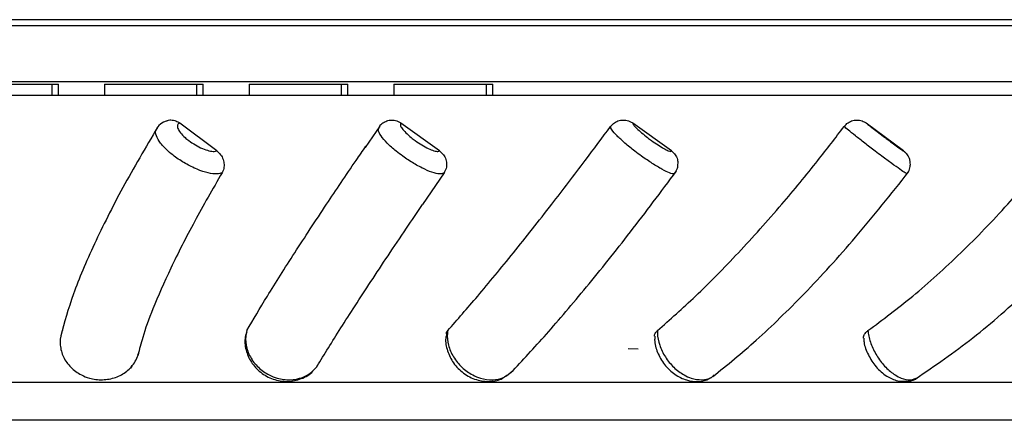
# Model space of a CAD drawing. Header units: millimetres. Extents: x 69 to 135, y 39 to 174.
# Tile 195 of 199: x 87.57 to 90.66, y 172.61 to 173.87. Entities that reach past the tile are written whole.
import ezdxf

# ---------------------------------------------------------------- set-up
doc = ezdxf.new("R2010")
doc.units = ezdxf.units.MM
doc.styles.add('SLDTEXTSTYLE0', font='TXT', dxfattribs={"width": 0.75})
doc.dimstyles.new('SLDDIMSTYLE0', dxfattribs={"dimtxt": 3.5, "dimasz": 3.302, "dimexe": 0, "dimexo": 0.0625, "dimgap": 0.875, "dimtad": 1, "dimdec": 0, "dimlfac": 20, "dimrnd": 1e-09, "dimzin": 12, "dimdsep": 46, "dimtxsty": 'SLDTEXTSTYLE0', "dimsah": 1, "dimcen": 0.09, "dimadec": 0, "dimazin": 3, "dimtfac": 1, "dimtdec": 0, "dimtofl": 0, "dimtmove": 0, "dimatfit": 3, "dimfxl": 0, "dimfrac": 2, "dimtolj": 1, "dimtzin": 12, "dimarcsym": 0})

# ---------------------------------------------------------------- blocks, each defined once
blk = doc.blocks.new('_D')
at = {"color": 7, "linetype": 'Continuous', "lineweight": 18}
for p, q in [((93.4827, 173.872), (135.2794, 173.872)), ((134.2794, 105.8002), (134.2794, 173.872)), ((90.7452, 105.8002), (135.2794, 105.8002))]:
    blk.add_line(p, q, dxfattribs=at)
for points in [[(134.2794, 173.872), (133.7714, 170.57), (134.7874, 170.57)], [(134.2794, 105.8002), (134.7874, 109.1022), (133.7714, 109.1022)]]:
    blk.add_solid(points, dxfattribs=at)
at = {"color": 7, "linetype": 'Continuous', "lineweight": 18, "insert": (129.7677, 135.8804), "char_height": 3.5, "attachment_point": 1, "rotation": 90, "style": 'SLDTEXTSTYLE0'}
blk.add_mtext('1361', dxfattribs=at)

msp = doc.modelspace()

# ---------------------------------------------------------------- linework, layer by layer
at = {"color": 7, "linetype": 'Continuous', "lineweight": 25}
for p, q in [((92.36689, 173.85302), (86.77933, 173.85302)), ((92.37121, 173.87203), (86.78364, 173.87203)), ((92.47778, 173.67703), (86.69172, 173.67703)), ((87.51982, 173.67005), (87.67206, 173.67005)), ((87.67206, 173.6358), (87.67206, 173.67005)), ((87.67206, 173.67005), (87.69204, 173.67005)), ((87.69204, 173.6358), (87.69204, 173.67005)), ((87.8365, 173.67005), (87.8365, 173.6358)), ((87.8365, 173.67005), (87.97425, 173.67005)), ((87.97425, 173.67005), (88.1265, 173.67005)), ((88.1265, 173.6358), (88.1265, 173.67005)), ((88.1265, 173.67005), (88.14647, 173.67005)), ((88.14647, 173.6358), (88.14647, 173.67005)), ((88.29093, 173.67005), (88.29093, 173.6358)), ((88.29093, 173.67005), (88.42869, 173.67005)), ((88.42869, 173.67005), (88.58093, 173.67005)), ((88.58093, 173.6358), (88.58093, 173.67005)), ((88.58093, 173.67005), (88.6009, 173.67005)), ((88.6009, 173.6358), (88.6009, 173.67005)), ((88.74536, 173.67005), (88.74536, 173.6358)), ((88.74536, 173.67005), (88.88312, 173.67005)), ((88.88312, 173.67005), (89.03536, 173.67005)), ((89.03536, 173.6358), (89.03536, 173.67005)), ((89.03536, 173.67005), (89.05533, 173.67005)), ((89.05533, 173.6358), (89.05533, 173.67005)), ((85.88316, 173.63554), (89.4459, 173.63554)), ((85.92316, 173.6358), (89.4479, 173.6358)), ((89.4459, 173.63554), (93.38316, 173.63554)), ((89.4479, 173.6358), (93.34316, 173.6358)), ((88.18938, 173.46038), (88.07317, 173.54778)), ((88.70058, 173.53864), (88.65476, 173.47117)), ((88.88858, 173.46038), (88.76741, 173.54778)), ((89.61638, 173.46038), (89.49493, 173.54778)), ((90.34484, 173.46038), (90.22776, 173.54778)), ((88.6979, 173.53123), (88.6999, 173.53723)), ((88.90265, 173.39228), (88.83499, 173.29275)), ((87.94167, 172.81967), (87.94427, 172.82878)), ((89.51219, 172.83902), (89.48043, 172.83978)), ((88.50177, 172.78268), (88.50609, 172.78992)), ((86.58316, 172.73554), (89.48086, 172.73554)), ((89.48086, 172.73554), (92.68316, 172.73554)), ((86.81036, 172.61709), (92.45596, 172.61709))]:
    msp.add_line(p, q, dxfattribs=at)
at = {"color": 7, "linetype": 'Continuous', "lineweight": 25, "flags": 128}
msp.add_lwpolyline([(87.92037, 172.78268), (87.91888, 172.77915), (87.91856, 172.77876)], dxfattribs=at)
at = {"color": 7, "linetype": 'Continuous', "lineweight": 25}
for points, knots in [([(88.03285, 173.55413), (88.02925, 173.55312), (88.0185, 173.5501), (88.00618, 173.54043), (88.0017, 173.53086), (88.00056, 173.52843)], [0, 0, 0, 0, 0.2727139, 0.8153708, 1, 1, 1, 1]), ([(88.03255, 173.55483), (88.03314, 173.55515), (88.0382, 173.55787), (88.04953, 173.55786), (88.06295, 173.55474), (88.07027, 173.54975), (88.07317, 173.54778)], [0, 0, 0, 0, 0.0474017, 0.406646, 0.765801, 1, 1, 1, 1]), ([(88.07317, 173.54778), (88.07299, 173.54771), (88.06946, 173.54641), (88.06501, 173.54201), (88.06597, 173.53134), (88.07427, 173.51757), (88.08717, 173.50416), (88.10333, 173.49097), (88.122, 173.47862), (88.14434, 173.46737), (88.16509, 173.46031), (88.18056, 173.45815), (88.18684, 173.45974), (88.18938, 173.46038)], [0, 0, 0, 0, 0.0056921, 0.1126568, 0.2196144, 0.3265254, 0.4333656, 0.5001905, 0.6069362, 0.7136832, 0.8204547, 0.9272956, 1, 1, 1, 1]), ([(88.71435, 173.55008), (88.70934, 173.54715), (88.70246, 173.54314), (88.69904, 173.53611), (88.69811, 173.53419)], [0, 0, 0, 0, 0.7273793, 1, 1, 1, 1]), ([(88.71428, 173.5502), (88.71808, 173.55232), (88.72664, 173.5571), (88.74223, 173.55809), (88.75664, 173.55471), (88.76436, 173.54974), (88.76741, 173.54778)], [0, 0, 0, 0, 0.231527, 0.5213321, 0.8110715, 1, 1, 1, 1]), ([(88.76741, 173.54778), (88.76732, 173.54771), (88.76542, 173.54641), (88.76428, 173.54201), (88.76977, 173.53134), (88.78182, 173.51757), (88.79694, 173.50416), (88.81426, 173.49097), (88.83296, 173.47862), (88.85375, 173.46737), (88.87153, 173.46031), (88.88337, 173.45815), (88.88708, 173.45974), (88.88858, 173.46038)], [0, 0, 0, 0, 0.00569227, 0.11265421, 0.21961416, 0.32652201, 0.433364, 0.50018871, 0.60693401, 0.71367938, 0.82044919, 0.92729132, 1, 1, 1, 1]), ([(89.42524, 173.53723), (89.42899, 173.5414), (89.4365, 173.54974), (89.45229, 173.55664), (89.46918, 173.5582), (89.48401, 173.55469), (89.49184, 173.54973), (89.49493, 173.54778)], [0, 0, 0, 0, 0.2150198, 0.4300214, 0.644971, 0.8598696, 1, 1, 1, 1]), ([(89.49493, 173.54778), (89.49492, 173.54771), (89.49473, 173.54641), (89.49694, 173.54201), (89.50675, 173.53134), (89.52209, 173.51757), (89.53885, 173.50416), (89.55666, 173.49097), (89.57468, 173.47862), (89.59311, 173.46737), (89.60723, 173.46031), (89.61501, 173.45815), (89.61599, 173.45974), (89.61638, 173.46038)], [0, 0, 0, 0, 0.0056892, 0.1126554, 0.2196127, 0.3265239, 0.4333641, 0.5001886, 0.6069337, 0.7136812, 0.8204495, 0.9272899, 1, 1, 1, 1]), ([(90.15856, 173.53723), (90.16237, 173.5414), (90.16999, 173.54974), (90.18575, 173.55664), (90.2025, 173.5582), (90.2171, 173.55469), (90.22475, 173.54973), (90.22776, 173.54778)], [0, 0, 0, 0, 0.2150196, 0.4300199, 0.6449695, 0.8598684, 1, 1, 1, 1]), ([(90.22776, 173.54778), (90.22784, 173.54771), (90.22936, 173.54641), (90.23483, 173.54201), (90.24859, 173.53134), (90.26662, 173.51757), (90.28438, 173.50416), (90.30199, 173.49097), (90.31864, 173.47862), (90.33401, 173.46737), (90.34393, 173.46031), (90.34733, 173.45815), (90.34556, 173.45974), (90.34484, 173.46038)], [0, 0, 0, 0, 0.0056999, 0.1126617, 0.2196144, 0.3265269, 0.4333663, 0.5001897, 0.6069338, 0.7136793, 0.8204493, 0.9272895, 1, 1, 1, 1]), ([(88.0033, 173.53498), (87.96566, 173.47084), (87.89003, 173.34195), (87.8018, 173.16551), (87.73335, 173.00543), (87.71091, 172.92215), (87.69963, 172.88025)], [0, 0, 0, 0, 0.2471999, 0.4966959, 0.7468087, 1, 1, 1, 1]), ([(88.91412, 172.8969), (88.94473, 172.93173), (89.00821, 173.00398), (89.11919, 173.13871), (89.23359, 173.28324), (89.33681, 173.41803), (89.39878, 173.50157), (89.42524, 173.53723)], [0, 0, 0, 0, 0.2118105, 0.4394024, 0.6669806, 0.8578288, 1, 1, 1, 1]), ([(89.62753, 173.39228), (89.62694, 173.39064), (89.62562, 173.38697), (89.61163, 173.39036), (89.58785, 173.40176), (89.55697, 173.4203), (89.5269, 173.44084), (89.49728, 173.46288), (89.46943, 173.48543), (89.44431, 173.50858), (89.42717, 173.5278), (89.4259, 173.53401), (89.42524, 173.53723)], [0, 0, 0, 0, 0.0857215, 0.1907839, 0.2957963, 0.4007954, 0.5058051, 0.571542, 0.6766323, 0.7817819, 0.8869632, 1, 1, 1, 1]), ([(89.57251, 172.8969), (89.61196, 172.93173), (89.69382, 173.00398), (89.82619, 173.13871), (89.95573, 173.28324), (90.06733, 173.41803), (90.13126, 173.50157), (90.15856, 173.53723)], [0, 0, 0, 0, 0.2118106, 0.439403, 0.6669809, 0.8578287, 1, 1, 1, 1]), ([(90.23322, 172.8969), (90.28002, 172.93173), (90.3771, 173.00398), (90.52577, 173.13871), (90.66547, 173.28324), (90.78117, 173.41803), (90.84461, 173.50157), (90.87169, 173.53723)], [0, 0, 0, 0, 0.2118104, 0.4394027, 0.6669807, 0.8578287, 1, 1, 1, 1]), ([(88.18938, 173.46038), (88.19356, 173.45671), (88.20193, 173.44936), (88.20975, 173.43395), (88.21285, 173.4175), (88.21114, 173.403), (88.20735, 173.39535), (88.20583, 173.39228)], [0, 0, 0, 0, 0.2141721, 0.42837, 0.6425698, 0.8570532, 1, 1, 1, 1]), ([(88.28337, 172.8969), (88.30395, 172.93173), (88.34663, 173.00399), (88.4319, 173.13867), (88.52695, 173.28338), (88.60397, 173.39787), (88.64713, 173.46053), (88.6574, 173.47543)], [0, 0, 0, 0, 0.2308861, 0.4789752, 0.7270488, 0.9350847, 1, 1, 1, 1]), ([(88.88858, 173.46038), (88.89286, 173.45671), (88.90144, 173.44936), (88.90904, 173.43395), (88.9115, 173.4175), (88.90891, 173.403), (88.90443, 173.39535), (88.90265, 173.39228)], [0, 0, 0, 0, 0.2141724, 0.4283708, 0.642573, 0.8570524, 1, 1, 1, 1]), ([(89.61638, 173.46038), (89.62058, 173.4567), (89.62896, 173.44935), (89.63593, 173.43528), (89.63634, 173.42574), (89.63652, 173.42167)], [0, 0, 0, 0, 0.364188, 0.7284189, 1, 1, 1, 1]), ([(90.35531, 173.389), (90.35713, 173.39106), (90.36271, 173.39739), (90.36622, 173.41038), (90.36658, 173.42443), (90.3638, 173.43579), (90.35964, 173.44444), (90.35532, 173.45049), (90.35197, 173.45413), (90.34988, 173.45614), (90.34839, 173.45748), (90.3475, 173.45822), (90.34705, 173.45861)], [0, 0, 0, 0, 0.0957673, 0.2938859, 0.4531084, 0.5873537, 0.6998934, 0.7895684, 0.849668, 0.891768, 0.9444711, 1, 1, 1, 1]), ([(89.62677, 173.39021), (89.63008, 173.39544), (89.63623, 173.40516), (89.63676, 173.41645), (89.637, 173.42166)], [0, 0, 0, 0, 0.5377922, 1, 1, 1, 1]), ([(88.20583, 173.39228), (88.17621, 173.34065), (88.1156, 173.23499), (88.04267, 173.09085), (87.98915, 172.96966), (87.95682, 172.88045), (87.94642, 172.83829), (87.94201, 172.82044)], [0, 0, 0, 0, 0.2194547, 0.4490392, 0.6760103, 0.8628627, 1, 1, 1, 1]), ([(89.11241, 172.76511), (89.14857, 172.80353), (89.22131, 172.88083), (89.34932, 173.03205), (89.48734, 173.20395), (89.58358, 173.33223), (89.63204, 173.39681)], [0, 0, 0, 0, 0.2442324, 0.4913098, 0.743905, 1, 1, 1, 1]), ([(89.74648, 172.75287), (89.79146, 172.78933), (89.88394, 172.8643), (90.03586, 173.01294), (90.1984, 173.18972), (90.30571, 173.32524), (90.36074, 173.39473)], [0, 0, 0, 0, 0.2290109, 0.4708664, 0.7286725, 1, 1, 1, 1]), ([(90.38417, 172.7468), (90.44367, 172.78735), (90.56209, 172.86806), (90.74043, 173.02577), (90.91225, 173.20124), (91.01549, 173.3305), (91.06694, 173.39492)], [0, 0, 0, 0, 0.2521395, 0.5018984, 0.7517378, 1, 1, 1, 1]), ([(88.50384, 172.78512), (88.52728, 172.82312), (88.57402, 172.89891), (88.67132, 173.04852), (88.75919, 173.18114), (88.81807, 173.26761), (88.83513, 173.29265)], [0, 0, 0, 0, 0.2942415, 0.5868142, 0.8803041, 1, 1, 1, 1]), ([(87.7045, 172.8969), (87.70357, 172.89432), (87.69839, 172.87988), (87.69569, 172.85145), (87.70598, 172.81369), (87.72941, 172.78061), (87.75929, 172.75894), (87.79376, 172.7454), (87.8312, 172.74067), (87.87251, 172.7484), (87.90246, 172.76454), (87.91598, 172.77823), (87.92037, 172.78268)], [0, 0, 0, 0, 0.0260608, 0.1459396, 0.2657605, 0.3855785, 0.5053968, 0.5822164, 0.7021857, 0.8222217, 0.942283, 1, 1, 1, 1]), ([(88.28356, 172.89263), (88.2817, 172.88763), (88.27511, 172.86988), (88.27933, 172.83585), (88.29569, 172.79681), (88.32584, 172.76416), (88.36556, 172.74242), (88.41115, 172.73465), (88.4546, 172.74426), (88.48378, 172.75911), (88.49241, 172.77224), (88.4931, 172.77328)], [0, 0, 0, 0, 0.0502713, 0.178418, 0.3074495, 0.4393938, 0.5747075, 0.7121564, 0.8510648, 0.9882034, 1, 1, 1, 1]), ([(88.28337, 172.8969), (88.28272, 172.89432), (88.27909, 172.87988), (88.27913, 172.85145), (88.29255, 172.81369), (88.31818, 172.78061), (88.34896, 172.75894), (88.3834, 172.7454), (88.41987, 172.74067), (88.4589, 172.7484), (88.48622, 172.76454), (88.49796, 172.77823), (88.50177, 172.78268)], [0, 0, 0, 0, 0.02605949, 0.14593869, 0.26575961, 0.38557741, 0.50539605, 0.58221571, 0.7021851, 0.82222102, 0.94228284, 1, 1, 1, 1]), ([(88.90986, 172.88672), (88.90986, 172.88806), (88.90986, 172.89171), (88.91247, 172.89489), (88.91412, 172.8969)], [0, 0, 0, 0, 0.36644114, 1, 1, 1, 1]), ([(88.91412, 172.8969), (88.91378, 172.89432), (88.91182, 172.87988), (88.91461, 172.85145), (88.93064, 172.81369), (88.95749, 172.78061), (88.98797, 172.75895), (89.02108, 172.74538), (89.05501, 172.74081), (89.09076, 172.74783), (89.10787, 172.76224), (89.11634, 172.76937)], [0, 0, 0, 0, 0.0277281, 0.1552838, 0.2827784, 0.4102688, 0.5377604, 0.6194995, 0.7471517, 0.874874, 1, 1, 1, 1]), ([(89.56358, 172.87991), (89.56349, 172.88027), (89.56261, 172.88384), (89.56569, 172.88998), (89.57051, 172.89487), (89.57251, 172.8969)], [0, 0, 0, 0, 0.0627642, 0.6120262, 1, 1, 1, 1]), ([(89.57251, 172.8969), (89.57247, 172.89432), (89.57227, 172.87988), (89.57771, 172.85145), (89.59573, 172.8137), (89.62277, 172.7806), (89.65177, 172.75896), (89.6823, 172.74533), (89.7123, 172.74113), (89.73774, 172.74559), (89.74757, 172.75527), (89.75035, 172.758)], [0, 0, 0, 0, 0.02997337, 0.16785023, 0.30566018, 0.44346629, 0.58127351, 0.66962625, 0.8076066, 0.94566392, 1, 1, 1, 1]), ([(90.21954, 172.87332), (90.21942, 172.87586), (90.21916, 172.88159), (90.22457, 172.88997), (90.23069, 172.89487), (90.23322, 172.8969)], [0, 0, 0, 0, 0.31908364, 0.71813175, 1, 1, 1, 1]), ([(88.91075, 172.88656), (88.90965, 172.88219), (88.90534, 172.86506), (88.91217, 172.83252), (88.9308, 172.794), (88.96269, 172.76168), (89.00369, 172.7404), (89.04663, 172.73567), (89.08088, 172.74202), (89.09512, 172.75388), (89.09953, 172.75755)], [0, 0, 0, 0, 0.0482545, 0.1892608, 0.3354564, 0.4866837, 0.6423235, 0.8004254, 0.9380664, 1, 1, 1, 1]), ([(89.56462, 172.87989), (89.56415, 172.87594), (89.56216, 172.85905), (89.57175, 172.82737), (89.59311, 172.78909), (89.6255, 172.75853), (89.6631, 172.73989), (89.70063, 172.73616), (89.72789, 172.74044), (89.73844, 172.74886), (89.73973, 172.74989)], [0, 0, 0, 0, 0.0469156, 0.2007632, 0.3633436, 0.5311176, 0.6878055, 0.8372597, 0.9800992, 1, 1, 1, 1]), ([(90.22028, 172.87334), (90.22037, 172.86916), (90.22077, 172.85168), (90.23349, 172.81982), (90.25769, 172.78186), (90.28995, 172.7534), (90.32528, 172.73768), (90.35869, 172.73715), (90.38141, 172.74252), (90.38877, 172.74979), (90.38889, 172.7499)], [0, 0, 0, 0, 0.0519365, 0.2176386, 0.3887856, 0.566639, 0.7247318, 0.8673446, 0.9979087, 1, 1, 1, 1]), ([(87.92037, 172.78268), (87.92511, 172.7886), (87.93437, 172.80018), (87.9395, 172.81379), (87.94201, 172.82044)], [0, 0, 0, 0, 0.5114635, 1, 1, 1, 1]), ([(87.91845, 172.77879), (87.91877, 172.77909), (87.92139, 172.78161), (87.92286, 172.78498), (87.92415, 172.78794)], [0, 0, 0, 0, 0.1214248, 1, 1, 1, 1])]:
    msp.add_open_spline(points, degree=3, knots=knots, dxfattribs=at)
at = {"color": 1, "linetype": 'Continuous', "lineweight": 25}
for points, knots in [([(88.20583, 173.39228), (88.20094, 173.39064), (88.19005, 173.38697), (88.16265, 173.39036), (88.12788, 173.40176), (88.09051, 173.4203), (88.05936, 173.44085), (88.0325, 173.46287), (88.01089, 173.48553), (87.99814, 173.50825), (87.99475, 173.52328), (87.99979, 173.52736), (88.00069, 173.5281)], [0, 0, 0, 0, 0.0942073, 0.2096702, 0.3250775, 0.4404723, 0.5558772, 0.6281214, 0.7436138, 0.8591754, 0.974766, 1, 1, 1, 1]), ([(88.90265, 173.39228), (88.89985, 173.39064), (88.89362, 173.38697), (88.87252, 173.39036), (88.84267, 173.40176), (88.80788, 173.4203), (88.77667, 173.44085), (88.74788, 173.46288), (88.72266, 173.48548), (88.70336, 173.50841), (88.69427, 173.52479), (88.69698, 173.5296), (88.6979, 173.53123)], [0, 0, 0, 0, 0.0911178, 0.2027953, 0.314419, 0.4260301, 0.5376516, 0.6075283, 0.7192338, 0.8310047, 0.9428051, 1, 1, 1, 1]), ([(90.35594, 173.38854), (90.35468, 173.38899), (90.35216, 173.3899), (90.3346, 173.40189), (90.30903, 173.42026), (90.2812, 173.44085), (90.25192, 173.46288), (90.2224, 173.48544), (90.1928, 173.50858), (90.16895, 173.5278), (90.1621, 173.53401), (90.15856, 173.53723)], [0, 0, 0, 0, 0.1143989, 0.2293237, 0.3442353, 0.4591575, 0.5310995, 0.6461086, 0.7611847, 0.8762914, 1, 1, 1, 1]), ([(90.23322, 172.8969), (90.2335, 172.89432), (90.23506, 172.87988), (90.24293, 172.85145), (90.26226, 172.81369), (90.28842, 172.78062), (90.31491, 172.75891), (90.34149, 172.74549), (90.36744, 172.74014), (90.38231, 172.74695), (90.38974, 172.75036)], [0, 0, 0, 0, 0.0317, 0.1775214, 0.3232724, 0.4690193, 0.6147673, 0.7082105, 0.8541428, 1, 1, 1, 1])]:
    msp.add_open_spline(points, degree=3, knots=knots, dxfattribs=at)

# ---------------------------------------------------------------- dimensions: what is measured, and where the dimension line sits
at = {"color": 7, "linetype": 'Continuous', "lineweight": 18}
dim = msp.add_linear_dim(base=(134.27939, 173.87203), p1=(89.74517, 105.80017), p2=(92.48267, 173.87203), angle=90, dimstyle='SLDDIMSTYLE0', dxfattribs=at)
dim.commit()
dim.dimension.update_dxf_attribs({"geometry": '_D', "text_midpoint": (134.27939, 141.05263), "dimtype": 160})

doc.saveas('drawing.dxf')
